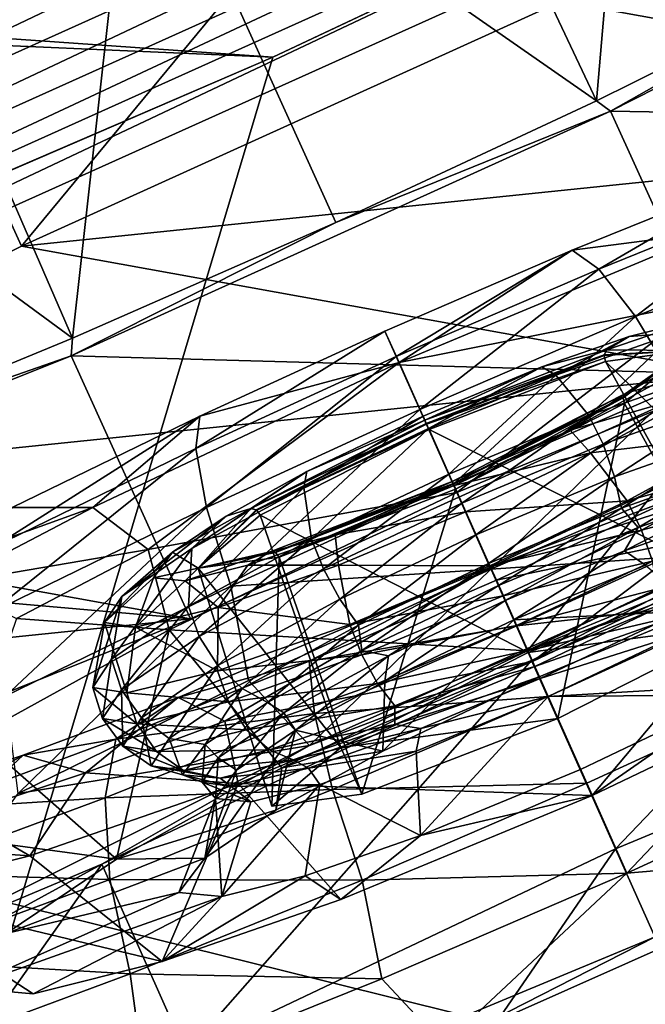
# Model space of a CAD drawing. Header units: metres. Extents: x 0 to 1651, y -1070 to 0.
# Tile 63 of 109: x 912 to 927, y -791 to -768. Entities that reach past the tile are written whole.
import ezdxf

# ---------------------------------------------------------------- set-up
doc = ezdxf.new("R2010")
doc.units = ezdxf.units.M

msp = doc.modelspace()

# ---------------------------------------------------------------- linework, layer by layer
at = {"layer": 'None'}
for points in [[(966.380066, -745.566528, -406), (917.642761, -768.503906, -406), (404.908142, -732.795654, -406)], [(917.642761, -768.503906, -406), (413.763672, -746.690247, -406), (404.908142, -732.795654, -406)], [(938.970276, -741.33667, -400.048401), (880.799011, -767.525574, -400.048401), (881.728027, -769.699707, -398.780426)], [(939.982117, -743.473511, -398.780426), (938.970276, -741.33667, -400.048401), (881.728027, -769.699707, -398.780426)], [(939.982117, -743.473511, -398.780426), (881.728027, -769.699707, -398.780426), (882.608582, -771.760498, -397.307617)], [(940.941223, -745.498901, -397.307617), (939.982117, -743.473511, -398.780426), (882.608582, -771.760498, -397.307617)], [(940.941223, -745.498901, -397.307617), (882.608582, -771.760498, -397.307617), (883.433777, -773.691772, -395.641296)], [(941.840027, -747.397034, -395.641296), (940.941223, -745.498901, -397.307617), (883.433777, -773.691772, -395.641296)], [(967.999084, -798.309875, -63), (899.523071, -829.016846, -63), (966.380066, -745.566528, -406)], [(899.523071, -829.016846, -63), (917.642761, -768.503906, -406), (966.380066, -745.566528, -406)], [(917.642761, -768.503906, -406), (868.193237, -789.862549, -406), (413.763672, -746.690247, -406)], [(941.840027, -747.397034, -395.641296), (883.433777, -773.691772, -395.641296), (884.19696, -775.477966, -393.793457)], [(942.671326, -749.152527, -393.793457), (941.840027, -747.397034, -395.641296), (884.19696, -775.477966, -393.793457)], [(942.671326, -749.152527, -393.793457), (884.19696, -775.477966, -393.793457), (884.892578, -777.105896, -391.779236)], [(943.429016, -750.752563, -391.779236), (942.671326, -749.152527, -393.793457), (884.892578, -777.105896, -391.779236)], [(943.429016, -750.752563, -391.779236), (884.892578, -777.105896, -391.779236), (885.515198, -778.56311, -389.61441)], [(944.107178, -752.184814, -389.61441), (943.429016, -750.752563, -391.779236), (885.515198, -778.56311, -389.61441)], [(944.107178, -752.184814, -389.61441), (885.515198, -778.56311, -389.61441), (886.05957, -779.837036, -387.314758)], [(944.700073, -753.436829, -387.314758), (944.107178, -752.184814, -389.61441), (886.05957, -779.837036, -387.314758)], [(944.700073, -753.436829, -387.314758), (886.05957, -779.837036, -387.314758), (886.520569, -780.916016, -384.897552)], [(945.202271, -754.497314, -384.897552), (944.700073, -753.436829, -387.314758), (886.520569, -780.916016, -384.897552)], [(945.202271, -754.497314, -384.897552), (886.520569, -780.916016, -384.897552), (886.895142, -781.792542, -382.385681)], [(945.610168, -755.358765, -382.385681), (945.202271, -754.497314, -384.897552), (886.895142, -781.792542, -382.385681)], [(886.895142, -781.792542, -382.385681), (887.361694, -782.917725, -377.175201), (945.610168, -755.358765, -382.385681)], [(887.361694, -782.917725, -377.175201), (946.123901, -756.462891, -377.175201), (945.610168, -755.358765, -382.385681)], [(946.123901, -756.462891, -377.175201), (887.361694, -782.917725, -377.175201), (957.650818, -800.303345, -60)], [(917.642761, -768.503906, -406), (899.523071, -829.016846, -63), (868.193237, -789.862549, -406)], [(887.361694, -782.917725, -377.175201), (909.21582, -822.047546, -60), (957.650818, -800.303345, -60)]]:
    msp.add_3dface(points, dxfattribs=at)
at = {"layer": 'None01234'}
for points in [[(926.589783, -755.911072, -286.770325), (920.421631, -758.973877, -284.806213), (925.424866, -769.553711, -285.231842)], [(926.589783, -755.911072, -286.770325), (925.424866, -769.553711, -285.231842), (931.763245, -766.406311, -287.250153)], [(920.421631, -758.973877, -284.806213), (914.324646, -761.822266, -284.19342), (925.424866, -769.553711, -285.231842)], [(911.60022, -773.050476, -363.248108), (908.72998, -766.723206, -362.39502), (921.697327, -760.840881, -362.39502)], [(924.567566, -767.168152, -363.248108), (911.60022, -773.050476, -363.248108), (921.697327, -760.840881, -362.39502)], [(912.830444, -775.266846, -285.231842), (914.324646, -761.822266, -284.19342), (908.165527, -764.533569, -284.806213)], [(912.830444, -775.266846, -285.231842), (919.159546, -772.480652, -284.602112), (914.324646, -761.822266, -284.19342)], [(925.424866, -769.553711, -285.231842), (914.324646, -761.822266, -284.19342), (919.159546, -772.480652, -284.602112)], [(925.762939, -769.803345, -282.242706), (937.703064, -763.735291, -287.076508), (931.763245, -766.406311, -287.250153)], [(937.703064, -763.735291, -287.076508), (925.762939, -769.803345, -282.242706), (940.573242, -770.062561, -287.929596)], [(901.798096, -767.157166, -286.770325), (912.830444, -775.266846, -285.231842), (908.165527, -764.533569, -284.806213)], [(950.046021, -764.540649, -297.014099), (940.573242, -770.062561, -287.929596), (924.567566, -767.168152, -363.248108)], [(925.762939, -769.803345, -282.242706), (931.763245, -766.406311, -287.250153), (925.424866, -769.553711, -285.231842)], [(911.60022, -773.050476, -363.248108), (899.660034, -779.118469, -358.414337), (908.72998, -766.723206, -362.39502)], [(906.287292, -777.96283, -287.250153), (912.830444, -775.266846, -285.231842), (901.798096, -767.157166, -286.770325)], [(924.567566, -767.168152, -363.248108), (940.573242, -770.062561, -287.929596), (911.60022, -773.050476, -363.248108)], [(919.159546, -772.480652, -284.602112), (925.762939, -769.803345, -282.242706), (925.424866, -769.553711, -285.231842)], [(912.795593, -775.685669, -282.242706), (925.762939, -769.803345, -282.242706), (919.159546, -772.480652, -284.602112)], [(925.762939, -769.803345, -282.242706), (912.795593, -775.685669, -282.242706), (928.633118, -776.130615, -283.095795)], [(925.762939, -769.803345, -282.242706), (928.633118, -776.130615, -283.095795), (940.573242, -770.062561, -287.929596)], [(940.573242, -770.062561, -287.929596), (928.633118, -776.130615, -283.095795), (911.60022, -773.050476, -363.248108)], [(912.830444, -775.266846, -285.231842), (912.795593, -775.685669, -282.242706), (919.159546, -772.480652, -284.602112)], [(911.60022, -773.050476, -363.248108), (928.633118, -776.130615, -283.095795), (899.660034, -779.118469, -358.414337)], [(912.795593, -775.685669, -282.242706), (912.830444, -775.266846, -285.231842), (906.287292, -777.96283, -287.250153)], [(900.365051, -780.672668, -287.076508), (912.795593, -775.685669, -282.242706), (906.287292, -777.96283, -287.250153)], [(912.795593, -775.685669, -282.242706), (900.365051, -780.672668, -287.076508), (915.665771, -782.012878, -283.095795)], [(912.795593, -775.685669, -282.242706), (915.665771, -782.012878, -283.095795), (928.633118, -776.130615, -283.095795)], [(928.633118, -776.130615, -283.095795), (915.665771, -782.012878, -283.095795), (899.660034, -779.118469, -358.414337)], [(899.660034, -779.118469, -358.414337), (915.665771, -782.012878, -283.095795), (890.187256, -784.640381, -349.329803)], [(900.365051, -780.672668, -287.076508), (903.235229, -786.999939, -287.929596), (915.665771, -782.012878, -283.095795)], [(915.665771, -782.012878, -283.095795), (903.235229, -786.999939, -287.929596), (890.187256, -784.640381, -349.329803)]]:
    msp.add_3dface(points, dxfattribs=at)
at = {"layer": 'None012348'}
for points in [[(924.839111, -773.149658, -273.773163), (928.188538, -772.711609, -267.920929), (929.489868, -771.270996, -272.343689)], [(924.839111, -773.149658, -273.773163), (929.489868, -771.270996, -272.343689), (925.476685, -773.602417, -276.026672)], [(925.476685, -773.602417, -276.026672), (929.489868, -771.270996, -272.343689), (930.505859, -771.570862, -274.480865)], [(926.359375, -774.738953, -278.073456), (925.476685, -773.602417, -276.026672), (930.505859, -771.570862, -274.480865)], [(926.359375, -774.738953, -278.073456), (930.505859, -771.570862, -274.480865), (931.715454, -772.575439, -276.427185)], [(927.375671, -776.442871, -279.598022), (926.359375, -774.738953, -278.073456), (931.715454, -772.575439, -276.427185)], [(920.677917, -775.848938, -269.459869), (928.188538, -772.711609, -267.920929), (924.839111, -773.149658, -273.773163)], [(928.188538, -772.711609, -267.920929), (920.677917, -775.848938, -269.459869), (928.05304, -774.378296, -266.059692)], [(920.340271, -775.092957, -274.218445), (920.677917, -775.848938, -269.459869), (924.839111, -773.149658, -273.773163)], [(920.340271, -775.092957, -274.218445), (924.839111, -773.149658, -273.773163), (920.611755, -775.703796, -276.508179)], [(924.839111, -773.149658, -273.773163), (925.476685, -773.602417, -276.026672), (920.611755, -775.703796, -276.508179)], [(920.611755, -775.703796, -276.508179), (925.476685, -773.602417, -276.026672), (921.178223, -776.97699, -278.586273)], [(925.476685, -773.602417, -276.026672), (926.359375, -774.738953, -278.073456), (921.178223, -776.97699, -278.586273)], [(920.677917, -775.848938, -269.459869), (922.068054, -778.969299, -266.045135), (928.05304, -774.378296, -266.059692)], [(922.068054, -778.969299, -266.045135), (929.14801, -776.040771, -264.379517), (928.05304, -774.378296, -266.059692)], [(921.178223, -776.97699, -278.586273), (926.359375, -774.738953, -278.073456), (921.97821, -778.774292, -280.132233)], [(926.359375, -774.738953, -278.073456), (927.375671, -776.442871, -279.598022), (921.97821, -778.774292, -280.132233)], [(927.588989, -775.560852, -247.502136), (927.716309, -774.848999, -250.544312), (925.674622, -775.545776, -252.124252)], [(927.716309, -774.848999, -250.544312), (926.209045, -775.225281, -252.738495), (925.674622, -775.545776, -252.124252)], [(926.209045, -775.225281, -252.738495), (927.716309, -774.848999, -250.544312), (927.339661, -775.133606, -253.863235)], [(920.611755, -775.703796, -276.508179), (915.795166, -777.91333, -276.024597), (920.340271, -775.092957, -274.218445)], [(915.795166, -777.91333, -276.024597), (915.886108, -777.13623, -273.77124), (920.340271, -775.092957, -274.218445)], [(920.340271, -775.092957, -274.218445), (915.886108, -777.13623, -273.77124), (920.677917, -775.848938, -269.459869)], [(924.11322, -775.954529, -254.256195), (926.209045, -775.225281, -252.738495), (924.448303, -776.153381, -255.854858)], [(925.674622, -775.545776, -252.124252), (926.209045, -775.225281, -252.738495), (924.11322, -775.954529, -254.256195)], [(926.209045, -775.225281, -252.738495), (927.339661, -775.133606, -253.863235), (924.448303, -776.153381, -255.854858)], [(924.448303, -776.153381, -255.854858), (927.339661, -775.133606, -253.863235), (925.242065, -777.125916, -256.842682)], [(927.339661, -775.133606, -253.863235), (928.420715, -776.004822, -254.653122), (925.242065, -777.125916, -256.842682)], [(916.048584, -779.330139, -278.071259), (915.795166, -777.91333, -276.024597), (920.611755, -775.703796, -276.508179)], [(921.178223, -776.97699, -278.586273), (916.048584, -779.330139, -278.071259), (920.611755, -775.703796, -276.508179)], [(921.298584, -777.235535, -254.049301), (925.610413, -775.661377, -252.027496), (925.674622, -775.545776, -252.124252)], [(925.674622, -775.545776, -252.124252), (924.11322, -775.954529, -254.256195), (921.298584, -777.235535, -254.049301)], [(921.33313, -777.312988, -253.909103), (925.610413, -775.661377, -252.027496), (921.298584, -777.235535, -254.049301)], [(925.609619, -775.678223, -252.021744), (925.610413, -775.661377, -252.027496), (921.33313, -777.312988, -253.909103)], [(921.339417, -777.327087, -253.900253), (925.609619, -775.678223, -252.021744), (921.33313, -777.312988, -253.909103)], [(925.643494, -775.821106, -252.012039), (925.609619, -775.678223, -252.021744), (921.339417, -777.327087, -253.900253)], [(925.643494, -775.821106, -252.012039), (927.588989, -775.560852, -247.502136), (925.609619, -775.678223, -252.021744)], [(927.588989, -775.560852, -247.502136), (925.610413, -775.661377, -252.027496), (925.609619, -775.678223, -252.021744)], [(925.610413, -775.661377, -252.027496), (927.588989, -775.560852, -247.502136), (925.674622, -775.545776, -252.124252)], [(930.655334, -780.709045, -248.232635), (927.588989, -775.560852, -247.502136), (925.643494, -775.821106, -252.012039)], [(926.064331, -776.695007, -242.947189), (927.588989, -775.560852, -247.502136), (926.095459, -776.831848, -242.991501)], [(927.588989, -775.560852, -247.502136), (926.064331, -776.695007, -242.947189), (926.065857, -776.679871, -242.937973)], [(926.140564, -776.587769, -242.824905), (927.588989, -775.560852, -247.502136), (926.065857, -776.679871, -242.937973)], [(926.095459, -776.831848, -242.991501), (927.588989, -775.560852, -247.502136), (928.997498, -782.119934, -243.225616)], [(926.140564, -776.587769, -242.824905), (926.736572, -776.404907, -242.210907), (928.023865, -775.536804, -244.405685)], [(927.588989, -775.560852, -247.502136), (926.140564, -776.587769, -242.824905), (928.023865, -775.536804, -244.405685)], [(914.651611, -780.345581, -266.056824), (920.677917, -775.848938, -269.459869), (913.321655, -779.331482, -267.917755)], [(920.677917, -775.848938, -269.459869), (915.886108, -777.13623, -273.77124), (913.321655, -779.331482, -267.917755)], [(922.068054, -778.969299, -266.045135), (920.677917, -775.848938, -269.459869), (914.651611, -780.345581, -266.056824)], [(921.398682, -777.460205, -253.879379), (925.643494, -775.821106, -252.012039), (921.339417, -777.327087, -253.900253)], [(928.495728, -780.997986, -253.238846), (925.643494, -775.821106, -252.012039), (921.398682, -777.460205, -253.879379)], [(928.495728, -780.997986, -253.238846), (930.655334, -780.709045, -248.232635), (925.643494, -775.821106, -252.012039)], [(921.255066, -777.138184, -254.917801), (924.11322, -775.954529, -254.256195), (921.385864, -777.432617, -256.482361)], [(924.11322, -775.954529, -254.256195), (921.255066, -777.138184, -254.917801), (921.298584, -777.235535, -254.049301)], [(924.11322, -775.954529, -254.256195), (924.448303, -776.153381, -255.854858), (921.385864, -777.432617, -256.482361)], [(921.385864, -777.432617, -256.482361), (924.448303, -776.153381, -255.854858), (921.875244, -778.532288, -257.532532)], [(924.448303, -776.153381, -255.854858), (925.242065, -777.125916, -256.842682), (921.875244, -778.532288, -257.532532)], [(922.068054, -778.969299, -266.045135), (923.76416, -782.777466, -263.882538), (929.14801, -776.040771, -264.379517)], [(923.76416, -782.777466, -263.882538), (929.806274, -780.277832, -262.463837), (929.14801, -776.040771, -264.379517)], [(925.242065, -777.125916, -256.842682), (928.420715, -776.004822, -254.653122), (925.583557, -777.813293, -257.019196)], [(928.420715, -776.004822, -254.653122), (928.790405, -776.682251, -254.810226), (925.583557, -777.813293, -257.019196)], [(927.973572, -776.55127, -241.210922), (926.736572, -776.404907, -242.210907), (924.792847, -777.474365, -240.692352)], [(924.792847, -777.474365, -240.692352), (926.736572, -776.404907, -242.210907), (926.140564, -776.587769, -242.824905)], [(921.957581, -778.709106, -240.898026), (926.140564, -776.587769, -242.824905), (921.977234, -778.753357, -241.054565)], [(921.957581, -778.709106, -240.898026), (924.792847, -777.474365, -240.692352), (926.140564, -776.587769, -242.824905)], [(926.140564, -776.587769, -242.824905), (926.065857, -776.679871, -242.937973), (921.977234, -778.753357, -241.054565)], [(927.375671, -776.442871, -279.598022), (922.886353, -780.814209, -280.971161), (921.97821, -778.774292, -280.132233)], [(928.775757, -778.276001, -280.345551), (922.886353, -780.814209, -280.971161), (927.375671, -776.442871, -279.598022)], [(925.281921, -778.017517, -239.218109), (927.973572, -776.55127, -241.210922), (924.792847, -777.474365, -240.692352)], [(929.117676, -777.563354, -240.743546), (927.973572, -776.55127, -241.210922), (925.281921, -778.017517, -239.218109)], [(921.977234, -778.753357, -241.054565), (926.065857, -776.679871, -242.937973), (921.982483, -778.765076, -241.066895)], [(926.065857, -776.679871, -242.937973), (926.064331, -776.695007, -242.947189), (921.982483, -778.765076, -241.066895)], [(921.982483, -778.765076, -241.066895), (926.064331, -776.695007, -242.947189), (922.037903, -778.889587, -241.122391)], [(922.037903, -778.889587, -241.122391), (926.064331, -776.695007, -242.947189), (926.095459, -776.831848, -242.991501)], [(922.037903, -778.889587, -241.122391), (926.095459, -776.831848, -242.991501), (924.493347, -784.404114, -241.150818)], [(926.095459, -776.831848, -242.991501), (928.997498, -782.119934, -243.225616), (924.493347, -784.404114, -241.150818)], [(925.583557, -777.813293, -257.019196), (928.790405, -776.682251, -254.810226), (925.860474, -778.59436, -256.955811)], [(928.790405, -776.682251, -254.810226), (929.010864, -777.483215, -254.78569), (925.860474, -778.59436, -256.955811)], [(916.634399, -781.225647, -279.595734), (916.048584, -779.330139, -278.071259), (921.178223, -776.97699, -278.586273)], [(921.97821, -778.774292, -280.132233), (916.634399, -781.225647, -279.595734), (921.178223, -776.97699, -278.586273)], [(915.886108, -777.13623, -273.77124), (910.921021, -780.291504, -274.476685), (911.378723, -779.335449, -272.339813)], [(915.886108, -777.13623, -273.77124), (915.795166, -777.91333, -276.024597), (910.921021, -780.291504, -274.476685)], [(913.321655, -779.331482, -267.917755), (915.886108, -777.13623, -273.77124), (911.378723, -779.335449, -272.339813)], [(917.115601, -779.356873, -252.122421), (921.33313, -777.312988, -253.909103), (921.298584, -777.235535, -254.049301)], [(921.298584, -777.235535, -254.049301), (918.463318, -778.470276, -254.254974), (917.115601, -779.356873, -252.122421)], [(917.244507, -779.386475, -252.025711), (921.33313, -777.312988, -253.909103), (917.115601, -779.356873, -252.122421)], [(921.339417, -777.327087, -253.900253), (921.33313, -777.312988, -253.909103), (917.244507, -779.386475, -252.025711)], [(917.257568, -779.397156, -252.019958), (921.339417, -777.327087, -253.900253), (917.244507, -779.386475, -252.025711)], [(921.398682, -777.460205, -253.879379), (921.339417, -777.327087, -253.900253), (917.257568, -779.397156, -252.019958)], [(918.463318, -778.470276, -254.254974), (921.255066, -777.138184, -254.917801), (918.386353, -778.8526, -255.853561)], [(921.255066, -777.138184, -254.917801), (921.385864, -777.432617, -256.482361), (918.386353, -778.8526, -255.853561)], [(921.298584, -777.235535, -254.049301), (921.255066, -777.138184, -254.917801), (918.463318, -778.470276, -254.254974)], [(921.875244, -778.532288, -257.532532), (925.242065, -777.125916, -256.842682), (922.18689, -779.232117, -257.715179)], [(925.242065, -777.125916, -256.842682), (925.583557, -777.813293, -257.019196), (922.18689, -779.232117, -257.715179)], [(927.473022, -779.039673, -221.207153), (930.23291, -777.283386, -227.119629), (922.876709, -780.76593, -225.577515)], [(922.876709, -780.76593, -225.577515), (930.23291, -777.283386, -227.119629), (929.895935, -778.49939, -229.280182)], [(917.341125, -779.517944, -252.010269), (921.398682, -777.460205, -253.879379), (917.257568, -779.397156, -252.019958)], [(923.783813, -782.817444, -255.311661), (921.398682, -777.460205, -253.879379), (917.341125, -779.517944, -252.010269)], [(918.386353, -778.8526, -255.853561), (921.385864, -777.432617, -256.482361), (918.577698, -780.093384, -256.841248)], [(921.385864, -777.432617, -256.482361), (921.875244, -778.532288, -257.532532), (918.577698, -780.093384, -256.841248)], [(923.783813, -782.817444, -255.311661), (928.495728, -780.997986, -253.238846), (921.398682, -777.460205, -253.879379)], [(921.957581, -778.709106, -240.898026), (922.001099, -778.806396, -240.029526), (924.792847, -777.474365, -240.692352)], [(925.281921, -778.017517, -239.218109), (924.792847, -777.474365, -240.692352), (922.001099, -778.806396, -240.029526)], [(926.158508, -779.175293, -238.552704), (929.117676, -777.563354, -240.743546), (925.281921, -778.017517, -239.218109)], [(925.860474, -778.59436, -256.955811), (929.010864, -777.483215, -254.78569), (926.021545, -779.347412, -256.643097)], [(929.010864, -777.483215, -254.78569), (929.033264, -778.285217, -254.568558), (926.021545, -779.347412, -256.643097)], [(929.49353, -778.254639, -240.777176), (929.117676, -777.563354, -240.743546), (926.158508, -779.175293, -238.552704)], [(922.18689, -779.232117, -257.715179), (925.583557, -777.813293, -257.019196), (922.52356, -779.98822, -257.639526)], [(925.583557, -777.813293, -257.019196), (925.860474, -778.59436, -256.955811), (922.52356, -779.98822, -257.639526)], [(915.795166, -777.91333, -276.024597), (910.857605, -781.862854, -276.422729), (910.921021, -780.291504, -274.476685)], [(916.048584, -779.330139, -278.071259), (910.857605, -781.862854, -276.422729), (915.795166, -777.91333, -276.024597)], [(922.28241, -779.4375, -238.58931), (925.281921, -778.017517, -239.218109), (922.001099, -778.806396, -240.029526)], [(926.158508, -779.175293, -238.552704), (925.281921, -778.017517, -239.218109), (922.28241, -779.4375, -238.58931)], [(922.886353, -780.814209, -280.971161), (928.775757, -778.276001, -280.345551), (928.954041, -780.409241, -280.726715)], [(926.021545, -779.347412, -256.643097), (929.033264, -778.285217, -254.568558), (926.426514, -779.814819, -255.978745)], [(926.508118, -779.880859, -238.566879), (929.49353, -778.254639, -240.777176), (926.158508, -779.175293, -238.552704)], [(929.033264, -778.285217, -254.568558), (928.869263, -778.965271, -254.206818), (926.426514, -779.814819, -255.978745)], [(929.70166, -779.027954, -240.999573), (929.49353, -778.254639, -240.777176), (926.508118, -779.880859, -238.566879)], [(916.519592, -779.539734, -252.73642), (918.463318, -778.470276, -254.254974), (915.694641, -780.318848, -253.860748)], [(918.463318, -778.470276, -254.254974), (918.386353, -778.8526, -255.853561), (915.694641, -780.318848, -253.860748)], [(918.463318, -778.470276, -254.254974), (916.519592, -779.539734, -252.73642), (917.115601, -779.356873, -252.122421)], [(918.577698, -780.093384, -256.841248), (921.875244, -778.532288, -257.532532), (918.860046, -780.807129, -257.017761)], [(921.875244, -778.532288, -257.532532), (922.18689, -779.232117, -257.715179), (918.860046, -780.807129, -257.017761)], [(929.895935, -778.49939, -229.280182), (923.888306, -783.039856, -229.71701), (922.876709, -780.76593, -225.577515)], [(930.801208, -779.737732, -231.38562), (923.888306, -783.039856, -229.71701), (929.895935, -778.49939, -229.280182)], [(922.886353, -780.814209, -280.971161), (916.634399, -781.225647, -279.595734), (921.97821, -778.774292, -280.132233)], [(917.581604, -780.398865, -242.823074), (921.957581, -778.709106, -240.898026), (917.699951, -780.404968, -242.936188)], [(917.581604, -780.398865, -242.823074), (919.142944, -779.990112, -240.691132), (921.957581, -778.709106, -240.898026)], [(921.957581, -778.709106, -240.898026), (921.977234, -778.753357, -241.054565), (917.699951, -780.404968, -242.936188)], [(917.699951, -780.404968, -242.936188), (921.977234, -778.753357, -241.054565), (917.712219, -780.414001, -242.945404)], [(921.977234, -778.753357, -241.054565), (921.982483, -778.765076, -241.066895), (917.712219, -780.414001, -242.945404)], [(917.712219, -780.414001, -242.945404), (921.982483, -778.765076, -241.066895), (917.793091, -780.528687, -242.989716)], [(917.793091, -780.528687, -242.989716), (921.982483, -778.765076, -241.066895), (922.037903, -778.889587, -241.122391)], [(919.142944, -779.990112, -240.691132), (922.001099, -778.806396, -240.029526), (921.957581, -778.709106, -240.898026)], [(922.52356, -779.98822, -257.639526), (925.860474, -778.59436, -256.955811), (922.831604, -780.679932, -257.296722)], [(925.860474, -778.59436, -256.955811), (926.021545, -779.347412, -256.643097), (922.831604, -780.679932, -257.296722)], [(923.864258, -783.009094, -278.243591), (928.954041, -780.409241, -280.726715), (934.419434, -778.612366, -275.989075)], [(923.864258, -783.009094, -278.243591), (934.419434, -778.612366, -275.989075), (925.882874, -787.542786, -278.852722)], [(934.419434, -778.612366, -275.989075), (936.438049, -783.145996, -276.598236), (925.882874, -787.542786, -278.852722)], [(915.155212, -782.271423, -264.376526), (922.068054, -778.969299, -266.045135), (914.651611, -780.345581, -266.056824)], [(923.76416, -782.777466, -263.882538), (922.068054, -778.969299, -266.045135), (915.155212, -782.271423, -264.376526)], [(915.694641, -780.318848, -253.860748), (918.386353, -778.8526, -255.853561), (915.61853, -781.705261, -254.650391)], [(918.386353, -778.8526, -255.853561), (918.577698, -780.093384, -256.841248), (915.61853, -781.705261, -254.650391)], [(917.793091, -780.528687, -242.989716), (922.037903, -778.889587, -241.122391), (919.781433, -786.223633, -243.223648)], [(922.28241, -779.4375, -238.58931), (922.001099, -778.806396, -240.029526), (919.142944, -779.990112, -240.691132)], [(922.037903, -778.889587, -241.122391), (924.493347, -784.404114, -241.150818), (919.781433, -786.223633, -243.223648)], [(926.426514, -779.814819, -255.978745), (928.869263, -778.965271, -254.206818), (926.09436, -780.376831, -255.865341)], [(928.869263, -778.965271, -254.206818), (928.799011, -779.422974, -254.002319), (926.09436, -780.376831, -255.865341)], [(918.860046, -780.807129, -257.017761), (922.18689, -779.232117, -257.715179), (919.255249, -781.535522, -256.954376)], [(922.18689, -779.232117, -257.715179), (922.52356, -779.98822, -257.639526), (919.255249, -781.535522, -256.954376)], [(922.860901, -780.736389, -237.86142), (926.158508, -779.175293, -238.552704), (922.28241, -779.4375, -238.58931)], [(926.508118, -779.880859, -238.566879), (926.158508, -779.175293, -238.552704), (922.860901, -780.736389, -237.86142)], [(923.01886, -781.082947, -220.759949), (927.473022, -779.039673, -221.207153), (922.876709, -780.76593, -225.577515)], [(928.324951, -779.971619, -219.183411), (927.473022, -779.039673, -221.207153), (923.01886, -781.082947, -220.759949)], [(926.768799, -780.625549, -238.828171), (929.70166, -779.027954, -240.999573), (926.508118, -779.880859, -238.566879)], [(909.80658, -781.170166, -265.880981), (913.321655, -779.331482, -267.917755), (907.096558, -781.575439, -269.858582)], [(913.321655, -779.331482, -267.917755), (911.378723, -779.335449, -272.339813), (907.096558, -781.575439, -269.858582)], [(914.651611, -780.345581, -266.056824), (913.321655, -779.331482, -267.917755), (909.80658, -781.170166, -265.880981)], [(911.226685, -783.864136, -277.878357), (910.857605, -781.862854, -276.422729), (916.048584, -779.330139, -278.071259)], [(916.634399, -781.225647, -279.595734), (911.226685, -783.864136, -277.878357), (916.048584, -779.330139, -278.071259)], [(917.115601, -779.356873, -252.122421), (916.519592, -779.539734, -252.73642), (915.2323, -780.407776, -250.541641)], [(917.115601, -779.356873, -252.122421), (915.2323, -780.407776, -250.541641), (915.847595, -780.78894, -247.499634)], [(915.847595, -780.78894, -247.499634), (917.244507, -779.386475, -252.025711), (917.115601, -779.356873, -252.122421)], [(917.257568, -779.397156, -252.019958), (917.244507, -779.386475, -252.025711), (915.847595, -780.78894, -247.499634)], [(917.341125, -779.517944, -252.010269), (917.257568, -779.397156, -252.019958), (915.847595, -780.78894, -247.499634)], [(919.21991, -780.716736, -239.216812), (922.28241, -779.4375, -238.58931), (919.142944, -779.990112, -240.691132)], [(922.860901, -780.736389, -237.86142), (922.28241, -779.4375, -238.58931), (919.21991, -780.716736, -239.216812)], [(922.831604, -780.679932, -257.296722), (926.021545, -779.347412, -256.643097), (923.06604, -781.206116, -256.759705)], [(926.021545, -779.347412, -256.643097), (926.426514, -779.814819, -255.978745), (923.06604, -781.206116, -256.759705)], [(926.09436, -780.376831, -255.865341), (928.799011, -779.422974, -254.002319), (926.604248, -780.718445, -255.645386)], [(915.2323, -780.407776, -250.541641), (916.519592, -779.539734, -252.73642), (914.013, -781.475098, -250.827362)], [(916.519592, -779.539734, -252.73642), (915.694641, -780.318848, -253.860748), (914.013, -781.475098, -250.827362)], [(919.279724, -785.101624, -253.236877), (917.341125, -779.517944, -252.010269), (915.847595, -780.78894, -247.499634)], [(919.279724, -785.101624, -253.236877), (923.783813, -782.817444, -255.311661), (917.341125, -779.517944, -252.010269)], [(923.181274, -781.455811, -237.869461), (926.508118, -779.880859, -238.566879), (922.860901, -780.736389, -237.86142)], [(923.06604, -781.206116, -256.759705), (926.426514, -779.814819, -255.978745), (923.229675, -781.573486, -256.452332)], [(926.768799, -780.625549, -238.828171), (926.508118, -779.880859, -238.566879), (923.181274, -781.455811, -237.869461)], [(926.426514, -779.814819, -255.978745), (926.09436, -780.376831, -255.865341), (923.229675, -781.573486, -256.452332)], [(923.888306, -783.039856, -229.71701), (930.801208, -779.737732, -231.38562), (925.320435, -786.257568, -232.823593)], [(930.801208, -779.737732, -231.38562), (931.220276, -783.439758, -234.244873), (925.320435, -786.257568, -232.823593)], [(915.61853, -781.705261, -254.650391), (918.577698, -780.093384, -256.841248), (915.874573, -782.43335, -254.807449)], [(918.577698, -780.093384, -256.841248), (918.860046, -780.807129, -257.017761), (915.874573, -782.43335, -254.807449)], [(919.21991, -780.716736, -239.216812), (919.142944, -779.990112, -240.691132), (917.047119, -780.71936, -242.208832)], [(917.581604, -780.398865, -242.823074), (917.047119, -780.71936, -242.208832), (919.142944, -779.990112, -240.691132)], [(919.255249, -781.535522, -256.954376), (922.52356, -779.98822, -257.639526), (919.707214, -782.158997, -256.641754)], [(922.52356, -779.98822, -257.639526), (922.831604, -780.679932, -257.296722), (919.707214, -782.158997, -256.641754)], [(923.508362, -782.181152, -218.699829), (928.324951, -779.971619, -219.183411), (923.01886, -781.082947, -220.759949)], [(929.392761, -781.522217, -217.535461), (928.324951, -779.971619, -219.183411), (923.508362, -782.181152, -218.699829)], [(911.482971, -782.003113, -264.220825), (914.651611, -780.345581, -266.056824), (909.80658, -781.170166, -265.880981)], [(915.155212, -782.271423, -264.376526), (914.651611, -780.345581, -266.056824), (911.482971, -782.003113, -264.220825)], [(914.776611, -781.023132, -247.472198), (915.2323, -780.407776, -250.541641), (913.599854, -782.101563, -247.534073)], [(915.2323, -780.407776, -250.541641), (914.013, -781.475098, -250.827362), (913.599854, -782.101563, -247.534073)], [(914.013, -781.475098, -250.827362), (915.694641, -780.318848, -253.860748), (913.769775, -782.976501, -251.315582)], [(915.694641, -780.318848, -253.860748), (915.61853, -781.705261, -254.650391), (913.769775, -782.976501, -251.315582)], [(915.2323, -780.407776, -250.541641), (914.776611, -781.023132, -247.472198), (915.847595, -780.78894, -247.499634)], [(915.847595, -780.78894, -247.499634), (915.539917, -781.095642, -244.403015), (917.581604, -780.398865, -242.823074)], [(915.539917, -781.095642, -244.403015), (917.047119, -780.71936, -242.208832), (917.581604, -780.398865, -242.823074)], [(917.581604, -780.398865, -242.823074), (917.699951, -780.404968, -242.936188), (915.847595, -780.78894, -247.499634)], [(917.699951, -780.404968, -242.936188), (917.712219, -780.414001, -242.945404), (915.847595, -780.78894, -247.499634)], [(915.847595, -780.78894, -247.499634), (917.712219, -780.414001, -242.945404), (917.793091, -780.528687, -242.989716)], [(918.525757, -785.052734, -280.724487), (928.954041, -780.409241, -280.726715), (923.864258, -783.009094, -278.243591)], [(918.525757, -785.052734, -280.724487), (922.886353, -780.814209, -280.971161), (928.954041, -780.409241, -280.726715)], [(923.229675, -781.573486, -256.452332), (926.09436, -780.376831, -255.865341), (923.433533, -782.031311, -256.381256)], [(926.09436, -780.376831, -255.865341), (926.604248, -780.718445, -255.645386), (923.433533, -782.031311, -256.381256)], [(929.806274, -780.277832, -262.463837), (923.76416, -782.777466, -263.882538), (927.887085, -781.812256, -257.403473)], [(915.847595, -780.78894, -247.499634), (917.793091, -780.528687, -242.989716), (917.621887, -786.512512, -248.229843)], [(917.793091, -780.528687, -242.989716), (919.781433, -786.223633, -243.223648), (917.621887, -786.512512, -248.229843)], [(923.500488, -782.172791, -238.143021), (926.768799, -780.625549, -238.828171), (923.181274, -781.455811, -237.869461)], [(926.889893, -781.289124, -239.313736), (926.768799, -780.625549, -238.828171), (923.500488, -782.172791, -238.143021)], [(915.847595, -780.78894, -247.499634), (914.776611, -781.023132, -247.472198), (915.539917, -781.095642, -244.403015)], [(922.876709, -780.76593, -225.577515), (916.494507, -784.466736, -229.277313), (915.366089, -783.903198, -227.116455)], [(922.876709, -780.76593, -225.577515), (915.366089, -783.903198, -227.116455), (918.52002, -783.026184, -221.205231)], [(916.328613, -781.736511, -241.208435), (917.047119, -780.71936, -242.208832), (915.539917, -781.095642, -244.403015)], [(917.621887, -786.512512, -248.229843), (919.279724, -785.101624, -253.236877), (915.847595, -780.78894, -247.499634)], [(915.874573, -782.43335, -254.807449), (918.860046, -780.807129, -257.017761), (916.322327, -783.133118, -254.782974)], [(918.860046, -780.807129, -257.017761), (919.255249, -781.535522, -256.954376), (916.322327, -783.133118, -254.782974)], [(919.494141, -782.142761, -238.55127), (919.21991, -780.716736, -239.216812), (916.328613, -781.736511, -241.208435)], [(916.328613, -781.736511, -241.208435), (919.21991, -780.716736, -239.216812), (917.047119, -780.71936, -242.208832)], [(923.888306, -783.039856, -229.71701), (916.494507, -784.466736, -229.277313), (922.876709, -780.76593, -225.577515)], [(916.634399, -781.225647, -279.595734), (922.886353, -780.814209, -280.971161), (917.059753, -783.492859, -280.343048)], [(918.525757, -785.052734, -280.724487), (917.059753, -783.492859, -280.343048), (922.886353, -780.814209, -280.971161)], [(923.01886, -781.082947, -220.759949), (922.876709, -780.76593, -225.577515), (918.52002, -783.026184, -221.205231)], [(919.494141, -782.142761, -238.55127), (922.860901, -780.736389, -237.86142), (919.21991, -780.716736, -239.216812)], [(923.181274, -781.455811, -237.869461), (922.860901, -780.736389, -237.86142), (919.494141, -782.142761, -238.55127)], [(919.707214, -782.158997, -256.641754), (922.831604, -780.679932, -257.296722), (919.783936, -782.772583, -255.977325)], [(922.831604, -780.679932, -257.296722), (923.06604, -781.206116, -256.759705), (919.783936, -782.772583, -255.977325)], [(923.433533, -782.031311, -256.381256), (926.604248, -780.718445, -255.645386), (927.887085, -781.812256, -257.403473)], [(914.776611, -781.023132, -247.472198), (913.599854, -782.101563, -247.534073), (914.343018, -782.213135, -244.241028)], [(915.539917, -781.095642, -244.403015), (914.776611, -781.023132, -247.472198), (914.343018, -782.213135, -244.241028)], [(914.343018, -782.213135, -244.241028), (916.328613, -781.736511, -241.208435), (915.539917, -781.095642, -244.403015)], [(923.01886, -781.082947, -220.759949), (918.52002, -783.026184, -221.205231), (923.508362, -782.181152, -218.699829)], [(923.783813, -782.817444, -255.311661), (928.997498, -782.119934, -243.225616), (928.495728, -780.997986, -253.238846)], [(911.226685, -783.864136, -277.878357), (916.634399, -781.225647, -279.595734), (911.519897, -786.209045, -278.485321)], [(911.519897, -786.209045, -278.485321), (916.634399, -781.225647, -279.595734), (917.059753, -783.492859, -280.343048)], [(919.783936, -782.772583, -255.977325), (923.06604, -781.206116, -256.759705), (920.423828, -782.901794, -255.864136)], [(923.06604, -781.206116, -256.759705), (923.229675, -781.573486, -256.452332), (920.423828, -782.901794, -255.864136)], [(923.765503, -782.76825, -238.658752), (926.889893, -781.289124, -239.313736), (923.500488, -782.172791, -238.143021)], [(927.222046, -781.593872, -240.101563), (926.889893, -781.289124, -239.313736), (923.765503, -782.76825, -238.658752)], [(913.599854, -782.101563, -247.534073), (914.013, -781.475098, -250.827362), (913.315613, -783.665161, -247.695038)], [(914.013, -781.475098, -250.827362), (913.769775, -782.976501, -251.315582), (913.315613, -783.665161, -247.695038)], [(916.322327, -783.133118, -254.782974), (919.255249, -781.535522, -256.954376), (916.903442, -783.686279, -254.565964)], [(919.255249, -781.535522, -256.954376), (919.707214, -782.158997, -256.641754), (916.903442, -783.686279, -254.565964)], [(919.784607, -782.874695, -238.565445), (923.181274, -781.455811, -237.869461), (919.494141, -782.142761, -238.55127)], [(923.500488, -782.172791, -238.143021), (923.181274, -781.455811, -237.869461), (919.784607, -782.874695, -238.565445)], [(920.423828, -782.901794, -255.864136), (923.229675, -781.573486, -256.452332), (920.33667, -783.509216, -255.644043)], [(923.229675, -781.573486, -256.452332), (923.433533, -782.031311, -256.381256), (920.33667, -783.509216, -255.644043)], [(924.263062, -783.875366, -217.020447), (929.392761, -781.522217, -217.535461), (923.508362, -782.181152, -218.699829)], [(923.939941, -783.160339, -239.319168), (927.222046, -781.593872, -240.101563), (923.765503, -782.76825, -238.658752)], [(926.874146, -782.120605, -240.302872), (927.222046, -781.593872, -240.101563), (923.939941, -783.160339, -239.319168)], [(930.535645, -783.509277, -216.532654), (929.392761, -781.522217, -217.535461), (924.263062, -783.875366, -217.020447)], [(913.769775, -782.976501, -251.315582), (915.61853, -781.705261, -254.650391), (914.009399, -783.71582, -251.443054)], [(915.61853, -781.705261, -254.650391), (915.874573, -782.43335, -254.807449), (914.009399, -783.71582, -251.443054)], [(916.315491, -783.263855, -240.740814), (916.328613, -781.736511, -241.208435), (914.343018, -782.213135, -244.241028)], [(916.315491, -783.263855, -240.740814), (919.494141, -782.142761, -238.55127), (916.328613, -781.736511, -241.208435)], [(924.043945, -783.403076, -258.299194), (923.433533, -782.031311, -256.381256), (927.887085, -781.812256, -257.403473)], [(923.76416, -782.777466, -263.882538), (924.043945, -783.403076, -258.299194), (927.887085, -781.812256, -257.403473)], [(910.513245, -784.829163, -260.722473), (915.155212, -782.271423, -264.376526), (911.482971, -782.003113, -264.220825)], [(920.33667, -783.509216, -255.644043), (923.433533, -782.031311, -256.381256), (920.29071, -785.194763, -257.401855)], [(923.433533, -782.031311, -256.381256), (924.043945, -783.403076, -258.299194), (920.29071, -785.194763, -257.401855)], [(915.155212, -782.271423, -264.376526), (910.513245, -784.829163, -260.722473), (913.885315, -787.787415, -259.331909)], [(913.599854, -782.101563, -247.534073), (913.315613, -783.665161, -247.695038), (914.132568, -783.787842, -244.074753)], [(914.343018, -782.213135, -244.241028), (913.599854, -782.101563, -247.534073), (914.132568, -783.787842, -244.074753)], [(917.86438, -785.595276, -262.461273), (915.155212, -782.271423, -264.376526), (913.885315, -787.787415, -259.331909)], [(914.132568, -783.787842, -244.074753), (916.315491, -783.263855, -240.740814), (914.343018, -782.213135, -244.241028)], [(917.86438, -785.595276, -262.461273), (923.76416, -782.777466, -263.882538), (915.155212, -782.271423, -264.376526)], [(919.784607, -782.874695, -238.565445), (919.494141, -782.142761, -238.55127), (916.315491, -783.263855, -240.740814)], [(916.903442, -783.686279, -254.565964), (919.707214, -782.158997, -256.641754), (917.518799, -784.019348, -254.204391)], [(919.707214, -782.158997, -256.641754), (919.783936, -782.772583, -255.977325), (917.518799, -784.019348, -254.204391)], [(918.52002, -783.026184, -221.205231), (918.643372, -784.282593, -219.181351), (923.508362, -782.181152, -218.699829)], [(923.508362, -782.181152, -218.699829), (918.643372, -784.282593, -219.181351), (924.263062, -783.875366, -217.020447)], [(920.163574, -783.566711, -238.826752), (923.500488, -782.172791, -238.143021), (919.784607, -782.874695, -238.565445)], [(923.765503, -782.76825, -238.658752), (923.500488, -782.172791, -238.143021), (920.163574, -783.566711, -238.826752)], [(924.493347, -784.404114, -241.150818), (928.997498, -782.119934, -243.225616), (923.783813, -782.817444, -255.311661)], [(924.068359, -783.448914, -239.714676), (926.874146, -782.120605, -240.302872), (923.939941, -783.160339, -239.319168)], [(927.356018, -782.399536, -240.642059), (926.874146, -782.120605, -240.302872), (924.068359, -783.448914, -239.714676)], [(914.009399, -783.71582, -251.443054), (915.874573, -782.43335, -254.807449), (914.48999, -784.393066, -251.477783)], [(915.874573, -782.43335, -254.807449), (916.322327, -783.133118, -254.782974), (914.48999, -784.393066, -251.477783)], [(924.259155, -783.877502, -239.904846), (927.356018, -782.399536, -240.642059), (924.068359, -783.448914, -239.714676)], [(928.793945, -783.840271, -239.304276), (927.356018, -782.399536, -240.642059), (924.259155, -783.877502, -239.904846)], [(917.518799, -784.019348, -254.204391), (919.783936, -782.772583, -255.977325), (917.906006, -784.273315, -253.999985)], [(923.76416, -782.777466, -263.882538), (917.86438, -785.595276, -262.461273), (924.043945, -783.403076, -258.299194)], [(919.783936, -782.772583, -255.977325), (920.423828, -782.901794, -255.864136), (917.906006, -784.273315, -253.999985)], [(920.575562, -784.100769, -239.312378), (923.765503, -782.76825, -238.658752), (920.163574, -783.566711, -238.826752)], [(923.939941, -783.160339, -239.319168), (923.765503, -782.76825, -238.658752), (920.575562, -784.100769, -239.312378)], [(913.315613, -783.665161, -247.695038), (913.769775, -782.976501, -251.315582), (913.550842, -784.409851, -247.790253)], [(913.535217, -787.91156, -275.984619), (918.525757, -785.052734, -280.724487), (923.864258, -783.009094, -278.243591)], [(913.535217, -787.91156, -275.984619), (923.864258, -783.009094, -278.243591), (915.553833, -792.445251, -276.59375)], [(913.769775, -782.976501, -251.315582), (914.009399, -783.71582, -251.443054), (913.550842, -784.409851, -247.790253)], [(918.52002, -783.026184, -221.205231), (915.366089, -783.903198, -227.116455), (913.869263, -784.904846, -222.63472)], [(918.52002, -783.026184, -221.205231), (913.869263, -784.904846, -222.63472), (918.643372, -784.282593, -219.181351)], [(923.864258, -783.009094, -278.243591), (925.882874, -787.542786, -278.852722), (915.553833, -792.445251, -276.59375)], [(916.577759, -784.005737, -240.774414), (919.784607, -782.874695, -238.565445), (916.315491, -783.263855, -240.740814)], [(923.888306, -783.039856, -229.71701), (916.808411, -785.968384, -231.382629), (916.494507, -784.466736, -229.277313)], [(920.163574, -783.566711, -238.826752), (919.784607, -782.874695, -238.565445), (916.577759, -784.005737, -240.774414)], [(923.888306, -783.039856, -229.71701), (925.320435, -786.257568, -232.823593), (916.808411, -785.968384, -231.382629)], [(917.906006, -784.273315, -253.999985), (920.423828, -782.901794, -255.864136), (918.192932, -784.689026, -253.967194)], [(920.423828, -782.901794, -255.864136), (920.33667, -783.509216, -255.644043), (918.192932, -784.689026, -253.967194)], [(919.279724, -785.101624, -253.236877), (924.493347, -784.404114, -241.150818), (923.783813, -782.817444, -255.311661)], [(916.577759, -784.005737, -240.774414), (916.315491, -783.263855, -240.740814), (914.132568, -783.787842, -244.074753)], [(914.48999, -784.393066, -251.477783), (916.322327, -783.133118, -254.782974), (915.151794, -784.890747, -251.406311)], [(916.322327, -783.133118, -254.782974), (916.903442, -783.686279, -254.565964), (915.151794, -784.890747, -251.406311)], [(920.579468, -784.551636, -240.100128), (923.939941, -783.160339, -239.319168), (920.575562, -784.100769, -239.312378)], [(924.068359, -783.448914, -239.714676), (923.939941, -783.160339, -239.319168), (920.579468, -784.551636, -240.100128)], [(925.882874, -787.542786, -278.852722), (936.438049, -783.145996, -276.598236), (928.853882, -794.186584, -219.559006)], [(911.519897, -786.209045, -278.485321), (917.059753, -783.492859, -280.343048), (918.525757, -785.052734, -280.724487)], [(917.86438, -785.595276, -262.461273), (920.29071, -785.194763, -257.401855), (924.043945, -783.403076, -258.299194)], [(920.33667, -783.509216, -255.644043), (920.29071, -785.194763, -257.401855), (918.192932, -784.689026, -253.967194)], [(921.203613, -784.645569, -240.301666), (924.068359, -783.448914, -239.714676), (920.579468, -784.551636, -240.100128)], [(924.259155, -783.877502, -239.904846), (924.068359, -783.448914, -239.714676), (921.203613, -784.645569, -240.301666)], [(925.191833, -785.960693, -215.99614), (930.535645, -783.509277, -216.532654), (924.263062, -783.875366, -217.020447)], [(926.155762, -788.125305, -215.722137), (930.535645, -783.509277, -216.532654), (925.191833, -785.960693, -215.99614)], [(931.220276, -783.439758, -234.244873), (928.793945, -783.840271, -239.304276), (925.320435, -786.257568, -232.823593)], [(926.155762, -788.125305, -215.722137), (931.982361, -785.446594, -216.350266), (930.535645, -783.509277, -216.532654)], [(914.132568, -783.787842, -244.074753), (913.315613, -783.665161, -247.695038), (914.375488, -784.534363, -244.137955)], [(913.315613, -783.665161, -247.695038), (913.550842, -784.409851, -247.790253), (914.375488, -784.534363, -244.137955)], [(913.550842, -784.409851, -247.790253), (914.009399, -783.71582, -251.443054), (914.039856, -785.075623, -247.889359)], [(914.009399, -783.71582, -251.443054), (914.48999, -784.393066, -251.477783), (914.039856, -785.075623, -247.889359)], [(915.151794, -784.890747, -251.406311), (916.903442, -783.686279, -254.565964), (916.015625, -785.032349, -251.646454)], [(916.903442, -783.686279, -254.565964), (917.518799, -784.019348, -254.204391), (916.015625, -785.032349, -251.646454)], [(917.013123, -784.677856, -240.996872), (920.163574, -783.566711, -238.826752), (916.577759, -784.005737, -240.774414)], [(920.575562, -784.100769, -239.312378), (920.163574, -783.566711, -238.826752), (917.013123, -784.677856, -240.996872)], [(915.366089, -783.903198, -227.116455), (913.141968, -785.712891, -231.111923), (911.646912, -785.285706, -229.151657)], [(915.366089, -783.903198, -227.116455), (911.646912, -785.285706, -229.151657), (913.869263, -784.904846, -222.63472)], [(916.494507, -784.466736, -229.277313), (913.141968, -785.712891, -231.111923), (915.366089, -783.903198, -227.116455)], [(914.375488, -784.534363, -244.137955), (916.577759, -784.005737, -240.774414), (914.132568, -783.787842, -244.074753)], [(918.643372, -784.282593, -219.181351), (919.081909, -786.113342, -217.533249), (924.263062, -783.875366, -217.020447)], [(924.263062, -783.875366, -217.020447), (919.081909, -786.113342, -217.533249), (925.191833, -785.960693, -215.99614)], [(924.259155, -783.877502, -239.904846), (921.08844, -785.190308, -240.640717), (921.197571, -787.222778, -239.302658)], [(921.08844, -785.190308, -240.640717), (924.259155, -783.877502, -239.904846), (921.203613, -784.645569, -240.301666)], [(925.04071, -785.631958, -238.406952), (924.259155, -783.877502, -239.904846), (921.197571, -787.222778, -239.302658)], [(925.04071, -785.631958, -238.406952), (928.793945, -783.840271, -239.304276), (924.259155, -783.877502, -239.904846)], [(928.793945, -783.840271, -239.304276), (925.04071, -785.631958, -238.406952), (925.320435, -786.257568, -232.823593)], [(917.013123, -784.677856, -240.996872), (916.577759, -784.005737, -240.774414), (914.375488, -784.534363, -244.137955)], [(916.015625, -785.032349, -251.646454), (917.518799, -784.019348, -254.204391), (916.332947, -785.35498, -251.162491)], [(917.518799, -784.019348, -254.204391), (917.906006, -784.273315, -253.999985), (916.332947, -785.35498, -251.162491)], [(917.563843, -785.162964, -241.386932), (920.575562, -784.100769, -239.312378), (917.013123, -784.677856, -240.996872)], [(920.579468, -784.551636, -240.100128), (920.575562, -784.100769, -239.312378), (917.563843, -785.162964, -241.386932)], [(914.375488, -784.534363, -244.137955), (913.550842, -784.409851, -247.790253), (914.849609, -785.197144, -244.301208)], [(913.550842, -784.409851, -247.790253), (914.039856, -785.075623, -247.889359), (914.849609, -785.197144, -244.301208)], [(919.081909, -786.113342, -217.533249), (918.643372, -784.282593, -219.181351), (913.614258, -786.314087, -220.727158)], [(918.643372, -784.282593, -219.181351), (913.869263, -784.904846, -222.63472), (913.614258, -786.314087, -220.727158)], [(914.039856, -785.075623, -247.889359), (914.48999, -784.393066, -251.477783), (914.72229, -785.543579, -247.975998)], [(914.48999, -784.393066, -251.477783), (915.151794, -784.890747, -251.406311), (914.72229, -785.543579, -247.975998)], [(916.332947, -785.35498, -251.162491), (917.906006, -784.273315, -253.999985), (916.771301, -785.647217, -251.546417)], [(917.906006, -784.273315, -253.999985), (918.192932, -784.689026, -253.967194), (916.771301, -785.647217, -251.546417)], [(919.781433, -786.223633, -243.223648), (924.493347, -784.404114, -241.150818), (919.279724, -785.101624, -253.236877)], [(916.808411, -785.968384, -231.382629), (913.141968, -785.712891, -231.111923), (916.494507, -784.466736, -229.277313)], [(914.849609, -785.197144, -244.301208), (917.013123, -784.677856, -240.996872), (914.375488, -784.534363, -244.137955)], [(917.563843, -785.162964, -241.386932), (917.013123, -784.677856, -240.996872), (914.849609, -785.197144, -244.301208)], [(916.006409, -787.763855, -252.478027), (916.771301, -785.647217, -251.546417), (918.192932, -784.689026, -253.967194)], [(918.192932, -784.689026, -253.967194), (917.716858, -786.611755, -255.384659), (916.006409, -787.763855, -252.478027)], [(918.136719, -785.401184, -241.872055), (920.579468, -784.551636, -240.100128), (917.563843, -785.162964, -241.386932)], [(920.29071, -785.194763, -257.401855), (917.716858, -786.611755, -255.384659), (918.192932, -784.689026, -253.967194)], [(921.203613, -784.645569, -240.301666), (920.579468, -784.551636, -240.100128), (918.136719, -785.401184, -241.872055)], [(918.499023, -785.599487, -242.164688), (921.203613, -784.645569, -240.301666), (918.136719, -785.401184, -241.872055)], [(921.08844, -785.190308, -240.640717), (921.203613, -784.645569, -240.301666), (918.499023, -785.599487, -242.164688)], [(913.885315, -787.787415, -259.331909), (910.513245, -784.829163, -260.722473), (907.413757, -786.913696, -255.479416)], [(913.869263, -784.904846, -222.63472), (911.646912, -785.285706, -229.151657), (909.338562, -786.58905, -225.114059)], [(913.869263, -784.904846, -222.63472), (909.338562, -786.58905, -225.114059), (913.614258, -786.314087, -220.727158)], [(914.72229, -785.543579, -247.975998), (915.151794, -784.890747, -251.406311), (915.47699, -785.757019, -248.03772)], [(915.151794, -784.890747, -251.406311), (916.015625, -785.032349, -251.646454), (915.47699, -785.757019, -248.03772)], [(908.920471, -789.850342, -276.847168), (918.525757, -785.052734, -280.724487), (913.535217, -787.91156, -275.984619)], [(908.920471, -789.850342, -276.847168), (911.519897, -786.209045, -278.485321), (918.525757, -785.052734, -280.724487)], [(914.849609, -785.197144, -244.301208), (914.039856, -785.075623, -247.889359), (915.495544, -785.659424, -244.545776)], [(914.039856, -785.075623, -247.889359), (914.72229, -785.543579, -247.975998), (915.495544, -785.659424, -244.545776)], [(915.495544, -785.659424, -244.545776), (917.563843, -785.162964, -241.386932), (914.849609, -785.197144, -244.301208)], [(915.47699, -785.757019, -248.03772), (916.015625, -785.032349, -251.646454), (915.946472, -785.940979, -248.081863)], [(918.136719, -785.401184, -241.872055), (917.563843, -785.162964, -241.386932), (915.495544, -785.659424, -244.545776)], [(916.015625, -785.032349, -251.646454), (916.332947, -785.35498, -251.162491), (915.946472, -785.940979, -248.081863)], [(917.621887, -786.512512, -248.229843), (919.781433, -786.223633, -243.223648), (919.279724, -785.101624, -253.236877)], [(911.646912, -785.285706, -229.151657), (910.102539, -786.72113, -233.680298), (908.275146, -786.404175, -232.000885)], [(911.646912, -785.285706, -229.151657), (908.275146, -786.404175, -232.000885), (909.338562, -786.58905, -225.114059)], [(913.141968, -785.712891, -231.111923), (910.102539, -786.72113, -233.680298), (911.646912, -785.285706, -229.151657)], [(916.377258, -785.841003, -244.429291), (918.136719, -785.401184, -241.872055), (915.495544, -785.659424, -244.545776)], [(915.946472, -785.940979, -248.081863), (916.332947, -785.35498, -251.162491), (916.264038, -786.330627, -248.141434)], [(916.332947, -785.35498, -251.162491), (916.771301, -785.647217, -251.546417), (916.264038, -786.330627, -248.141434)], [(918.499023, -785.599487, -242.164688), (918.136719, -785.401184, -241.872055), (916.377258, -785.841003, -244.429291)], [(920.29071, -785.194763, -257.401855), (917.86438, -785.595276, -262.461273), (917.716858, -786.611755, -255.384659)], [(918.776733, -785.994446, -242.31662), (921.08844, -785.190308, -240.640717), (918.499023, -785.599487, -242.164688)], [(921.197571, -787.222778, -239.302658), (921.08844, -785.190308, -240.640717), (918.776733, -785.994446, -242.31662)], [(917.86438, -785.595276, -262.461273), (913.885315, -787.787415, -259.331909), (917.716858, -786.611755, -255.384659)], [(915.495544, -785.659424, -244.545776), (914.72229, -785.543579, -247.975998), (916.377258, -785.841003, -244.429291)], [(914.72229, -785.543579, -247.975998), (915.47699, -785.757019, -248.03772), (916.377258, -785.841003, -244.429291)], [(916.641663, -786.045288, -245.00145), (918.499023, -785.599487, -242.164688), (916.377258, -785.841003, -244.429291)], [(918.776733, -785.994446, -242.31662), (918.499023, -785.599487, -242.164688), (916.641663, -786.045288, -245.00145)], [(925.320435, -786.257568, -232.823593), (925.04071, -785.631958, -238.406952), (921.197571, -787.222778, -239.302658)], [(932.173767, -787.609253, -216.468964), (931.982361, -785.446594, -216.350266), (926.155762, -788.125305, -215.722137)], [(911.800354, -787.707458, -235.034607), (910.102539, -786.72113, -233.680298), (913.141968, -785.712891, -231.111923)], [(916.808411, -785.968384, -231.382629), (911.800354, -787.707458, -235.034607), (913.141968, -785.712891, -231.111923)], [(916.377258, -785.841003, -244.429291), (915.47699, -785.757019, -248.03772), (916.641663, -786.045288, -245.00145)], [(915.47699, -785.757019, -248.03772), (915.946472, -785.940979, -248.081863), (916.641663, -786.045288, -245.00145)], [(916.264038, -786.330627, -248.141434), (916.771301, -785.647217, -251.546417), (916.006409, -787.763855, -252.478027)], [(914.985779, -790.24823, -237.369919), (911.800354, -787.707458, -235.034607), (916.808411, -785.968384, -231.382629)], [(919.081909, -786.113342, -217.533249), (913.614258, -786.314087, -220.727158), (913.725891, -788.276917, -219.179535)], [(919.794373, -788.292114, -216.53035), (919.081909, -786.113342, -217.533249), (913.725891, -788.276917, -219.179535)], [(916.808411, -785.968384, -231.382629), (919.27832, -788.757202, -234.24231), (914.985779, -790.24823, -237.369919)], [(916.641663, -786.045288, -245.00145), (915.946472, -785.940979, -248.081863), (917.112549, -786.410278, -244.736725)], [(915.946472, -785.940979, -248.081863), (916.264038, -786.330627, -248.141434), (917.112549, -786.410278, -244.736725)], [(917.112549, -786.410278, -244.736725), (916.419983, -788.68866, -244.224548), (918.776733, -785.994446, -242.31662)], [(916.419983, -788.68866, -244.224548), (918.421692, -788.187866, -241.31871), (918.776733, -785.994446, -242.31662)], [(917.112549, -786.410278, -244.736725), (918.776733, -785.994446, -242.31662), (916.641663, -786.045288, -245.00145)], [(925.320435, -786.257568, -232.823593), (919.27832, -788.757202, -234.24231), (916.808411, -785.968384, -231.382629)], [(918.776733, -785.994446, -242.31662), (918.421692, -788.187866, -241.31871), (921.197571, -787.222778, -239.302658)], [(919.081909, -786.113342, -217.533249), (919.794373, -788.292114, -216.53035), (925.191833, -785.960693, -215.99614)], [(919.794373, -788.292114, -216.53035), (926.155762, -788.125305, -215.722137), (925.191833, -785.960693, -215.99614)], [(909.338562, -786.58905, -225.114059), (908.714844, -788.135315, -223.408234), (913.614258, -786.314087, -220.727158)], [(913.614258, -786.314087, -220.727158), (908.714844, -788.135315, -223.408234), (913.725891, -788.276917, -219.179535)], [(915.388062, -788.593689, -248.351105), (916.419983, -788.68866, -244.224548), (916.264038, -786.330627, -248.141434)], [(915.388062, -788.593689, -248.351105), (916.264038, -786.330627, -248.141434), (916.006409, -787.763855, -252.478027)], [(916.419983, -788.68866, -244.224548), (917.112549, -786.410278, -244.736725), (916.264038, -786.330627, -248.141434)], [(919.27832, -788.757202, -234.24231), (925.320435, -786.257568, -232.823593), (921.197571, -787.222778, -239.302658)], [(910.102539, -786.72113, -233.680298), (911.800354, -787.707458, -235.034607), (907.57959, -787.419617, -236.8423)], [(917.716858, -786.611755, -255.384659), (913.885315, -787.787415, -259.331909), (916.006409, -787.763855, -252.478027)], [(907.413757, -786.913696, -255.479416), (911.231079, -789.572998, -254.837753), (913.885315, -787.787415, -259.331909)], [(918.421692, -788.187866, -241.31871), (919.27832, -788.757202, -234.24231), (921.197571, -787.222778, -239.302658)], [(911.800354, -787.707458, -235.034607), (908.175537, -788.617188, -240.27623), (907.57959, -787.419617, -236.8423)], [(908.175537, -788.617188, -240.27623), (911.800354, -787.707458, -235.034607), (914.985779, -790.24823, -237.369919)], [(913.885315, -787.787415, -259.331909), (911.231079, -789.572998, -254.837753), (916.006409, -787.763855, -252.478027)], [(916.006409, -787.763855, -252.478027), (911.231079, -789.572998, -254.837753), (915.388062, -788.593689, -248.351105)], [(915.553833, -792.445251, -276.59375), (925.882874, -787.542786, -278.852722), (918.298645, -798.583313, -221.813507)], [(918.298645, -798.583313, -221.813507), (925.882874, -787.542786, -278.852722), (928.853882, -794.186584, -219.559006)], [(932.173767, -787.609253, -216.468964), (921.745483, -792.252747, -216.466736), (926.835266, -789.652893, -218.949875)], [(921.745483, -792.252747, -216.466736), (932.173767, -787.609253, -216.468964), (926.155762, -788.125305, -215.722137)], [(905.004822, -792.573425, -269.556091), (908.920471, -789.850342, -276.847168), (913.535217, -787.91156, -275.984619)], [(905.004822, -792.573425, -269.556091), (913.535217, -787.91156, -275.984619), (907.023438, -797.107056, -270.165222)], [(913.535217, -787.91156, -275.984619), (915.553833, -792.445251, -276.59375), (907.023438, -797.107056, -270.165222)], [(908.714844, -788.135315, -223.408234), (908.508057, -790.216492, -222.034882), (913.725891, -788.276917, -219.179535)], [(916.419983, -788.68866, -244.224548), (914.985779, -790.24823, -237.369919), (918.421692, -788.187866, -241.31871)], [(914.985779, -790.24823, -237.369919), (919.27832, -788.757202, -234.24231), (918.421692, -788.187866, -241.31871)], [(920.266357, -790.663452, -216.347763), (926.155762, -788.125305, -215.722137), (919.794373, -788.292114, -216.53035)], [(921.745483, -792.252747, -216.466736), (926.155762, -788.125305, -215.722137), (920.266357, -790.663452, -216.347763)], [(908.508057, -790.216492, -222.034882), (914.214722, -790.545959, -218.245361), (913.725891, -788.276917, -219.179535)], [(913.725891, -788.276917, -219.179535), (914.214722, -790.545959, -218.245361), (919.794373, -788.292114, -216.53035)], [(914.214722, -790.545959, -218.245361), (920.266357, -790.663452, -216.347763), (919.794373, -788.292114, -216.53035)], [(908.175537, -788.617188, -240.27623), (911.881226, -791.026855, -241.862839), (910.249207, -790.881897, -248.350006)], [(911.881226, -791.026855, -241.862839), (908.175537, -788.617188, -240.27623), (914.985779, -790.24823, -237.369919)], [(911.231079, -789.572998, -254.837753), (910.249207, -790.881897, -248.350006), (915.388062, -788.593689, -248.351105)], [(915.388062, -788.593689, -248.351105), (910.249207, -790.881897, -248.350006), (916.419983, -788.68866, -244.224548)], [(910.249207, -790.881897, -248.350006), (911.881226, -791.026855, -241.862839), (916.419983, -788.68866, -244.224548)], [(916.419983, -788.68866, -244.224548), (911.881226, -791.026855, -241.862839), (914.985779, -790.24823, -237.369919)], [(926.835266, -789.652893, -218.949875), (921.745483, -792.252747, -216.466736), (916.28009, -794.049622, -221.204361)], [(928.853882, -794.186584, -219.559006), (926.835266, -789.652893, -218.949875), (916.28009, -794.049622, -221.204361)], [(908.508057, -790.216492, -222.034882), (908.779053, -792.566528, -221.21991), (914.214722, -790.545959, -218.245361)], [(908.779053, -792.566528, -221.21991), (914.540405, -792.963623, -218.203079), (914.214722, -790.545959, -218.245361)], [(914.540405, -792.963623, -218.203079), (920.266357, -790.663452, -216.347763), (914.214722, -790.545959, -218.245361)], [(914.540405, -792.963623, -218.203079), (921.745483, -792.252747, -216.466736), (920.266357, -790.663452, -216.347763)]]:
    msp.add_3dface(points, dxfattribs=at)

doc.saveas('drawing.dxf')
